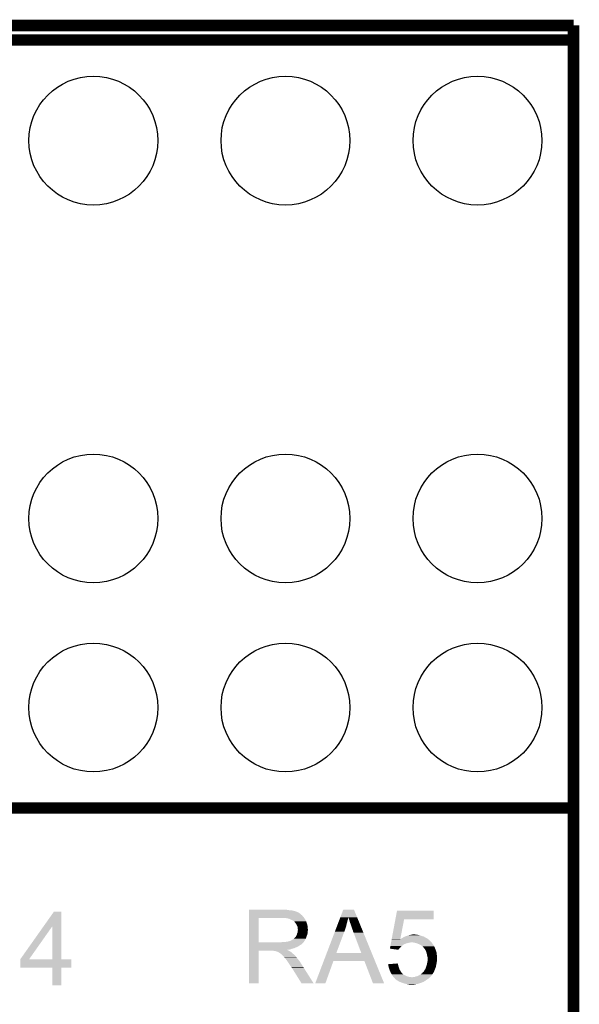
# Model space of a CAD drawing. Extents: x -1.3 to 24.2, y -3.9 to 53.4.
# Tile 24 of 24: x 16.8 to 24.2, y 40.4 to 53.4. Entities that reach past the tile are written whole.
import ezdxf

# ---------------------------------------------------------------- set-up
doc = ezdxf.new("R2010")
doc.units = 0
doc.layers.get('0').update_dxf_attribs({"linetype": 'CONTINUOUS'})
for name, color, linetype in [('BARGRAPH_2_CLICK_V100_GKO', 9, 'CONTINUOUS'), ('BARGRAPH_2_CLICK_V100_GTO', 3, 'CONTINUOUS'), ('BARGRAPH_2_CLICK_V100_GTS', 9, 'CONTINUOUS')]:
    doc.layers.add(name, color=color, linetype=linetype)

# ---------------------------------------------------------------- blocks, each defined once
blk = doc.blocks.new('ROUND_35')
blk.add_circle((0, 0), 0.852)

msp = doc.modelspace()

# ---------------------------------------------------------------- linework, layer by layer
at = {"layer": 'BARGRAPH_2_CLICK_V100_GKO', "const_width": 0.1524}
for points in [[(-1.27, 53.34), (24.13, 53.34)], [(24.13, -1.27), (24.13, 53.34)]]:
    msp.add_lwpolyline(points, dxfattribs=at)
at = {"layer": 'BARGRAPH_2_CLICK_V100_GTO', "const_width": 0.14986}
for points in [[(-1.27, 53.14696), (18.542, 53.14696)], [(18.542, 53.14696), (24.13, 53.14696)], [(24.13, 42.98696), (24.13, 49.08296), (24.13, 53.14696)], [(-0.44704, 42.98696), (24.13, 42.98696)]]:
    msp.add_lwpolyline(points, dxfattribs=at)
at = {"layer": 'BARGRAPH_2_CLICK_V100_GTO'}
for points in [[(17.121024, 41.419722), (17.259294, 41.615338), (17.358368, 41.419722), (17.35836, 41.615338)], [(17.259294, 41.615338), (17.25931, 41.61536), (17.35836, 41.615338), (17.25931, 41.61536)], [(19.837418, 41.544242), (19.83742, 41.56456), (20.55876, 41.544242), (20.540982, 41.56456)], [(19.83742, 41.63822), (19.837422, 41.64076), (20.34286, 41.63822), (20.31492, 41.64076)], [(19.83742, 41.63314), (19.83742, 41.63822), (20.373338, 41.63314), (20.34286, 41.63822)], [(19.83742, 41.6306), (19.83742, 41.63314), (20.4089, 41.6306), (20.373338, 41.63314)], [(19.83742, 41.62298), (19.83742, 41.6306), (20.439378, 41.62298), (20.4089, 41.6306)], [(19.83742, 41.6179), (19.83742, 41.62298), (20.454622, 41.6179), (20.439378, 41.62298)], [(19.83742, 41.61536), (19.83742, 41.6179), (20.467322, 41.61536), (20.454622, 41.6179)], [(19.83742, 41.615338), (19.83742, 41.61536), (20.46986, 41.615338), (20.467322, 41.61536)], [(19.83742, 41.612814), (19.83742, 41.615338), (20.469874, 41.612814), (20.46986, 41.615338)], [(19.83742, 41.60774), (19.83742, 41.612814), (20.48002, 41.60774), (20.469874, 41.612814)], [(19.83742, 41.602658), (19.83742, 41.60774), (20.492722, 41.602658), (20.48002, 41.60774)], [(19.83742, 41.5925), (19.83742, 41.602658), (20.50796, 41.5925), (20.492722, 41.602658)], [(19.83742, 41.5798), (19.83742, 41.5925), (20.5232, 41.5798), (20.50796, 41.5925)], [(19.83742, 41.56456), (19.83742, 41.5798), (20.540982, 41.56456), (20.5232, 41.5798)], [(21.045904, 41.539108), (21.08455, 41.640746), (21.268336, 41.539108), (21.226784, 41.640746)], [(21.08455, 41.640746), (21.084556, 41.64076), (21.226784, 41.640746), (21.084556, 41.64076)], [(21.774394, 41.51376), (21.795752, 41.628038), (22.280858, 41.51376), (22.28088, 41.628038)], [(21.795752, 41.628038), (21.795758, 41.62806), (22.28088, 41.628038), (21.795758, 41.62806)], [(19.837412, 41.208982), (19.837418, 41.53152), (19.96694, 41.208982), (19.966942, 41.53152)], [(19.837418, 41.53154), (19.837418, 41.544242), (20.568638, 41.53154), (20.55876, 41.544242)], [(19.837418, 41.53152), (19.837418, 41.53154), (19.966942, 41.53152), (20.27428, 41.53154)], [(20.345402, 41.52646), (20.312382, 41.53154), (20.572588, 41.52646), (20.568638, 41.53154)], [(20.364042, 41.521376), (20.345402, 41.52646), (20.57654, 41.521376), (20.572588, 41.52646)], [(20.37334, 41.51884), (20.364042, 41.521376), (20.576544, 41.51884), (20.57654, 41.521376)], [(20.373352, 41.518834), (20.37334, 41.51884), (20.576544, 41.518834), (20.576544, 41.51884)], [(20.39366, 41.50868), (20.373352, 41.518834), (20.58416, 41.50868), (20.576544, 41.518834)], [(20.41144, 41.50106), (20.39366, 41.50868), (20.587208, 41.50106), (20.58416, 41.50868)], [(20.41991, 41.49598), (20.41144, 41.50106), (20.58924, 41.49598), (20.587208, 41.50106)], [(20.42414, 41.493442), (20.41991, 41.49598), (20.590328, 41.493442), (20.58924, 41.49598)], [(20.431764, 41.48836), (20.42414, 41.493442), (20.592506, 41.48836), (20.590328, 41.493442)], [(20.434304, 41.488352), (20.431764, 41.48836), (20.59251, 41.488352), (20.592506, 41.48836)], [(20.44192, 41.4782), (20.434304, 41.488352), (20.59686, 41.4782), (20.59251, 41.488352)], [(20.44954, 41.46804), (20.44192, 41.4782), (20.600248, 41.46804), (20.59686, 41.4782)], [(20.458612, 41.45534), (20.44954, 41.46804), (20.60448, 41.45534), (20.600248, 41.46804)], [(20.46224, 41.450258), (20.458612, 41.45534), (20.606006, 41.450258), (20.60448, 41.45534)], [(20.4724, 41.429938), (20.46224, 41.450258), (20.6121, 41.429938), (20.606006, 41.450258)], [(20.48002, 41.414696), (20.4724, 41.429938), (20.613626, 41.414696), (20.6121, 41.429938)], [(21.000532, 41.41978), (21.013088, 41.4528), (21.12264, 41.41978), (21.13026, 41.4528)], [(21.013088, 41.4528), (21.02371, 41.480738), (21.13026, 41.4528), (21.13788, 41.480738)], [(21.02371, 41.480738), (21.032404, 41.503602), (21.13788, 41.480738), (21.14296, 41.503602)], [(21.032404, 41.503602), (21.036268, 41.513764), (21.14296, 41.503602), (21.14804, 41.513764)], [(21.036268, 41.513764), (21.04013, 41.523924), (21.14804, 41.513764), (21.148042, 41.523924)], [(21.04013, 41.523924), (21.042062, 41.529004), (21.148042, 41.523924), (21.15058, 41.529004)], [(21.042062, 41.529004), (21.043994, 41.534084), (21.15058, 41.529004), (21.150582, 41.534084)], [(21.043994, 41.534084), (21.045904, 41.539108), (21.150582, 41.534084), (21.1531, 41.539108)], [(21.173438, 41.47312), (21.1531, 41.539108), (21.295314, 41.47312), (21.268336, 41.539108)], [(21.18614, 41.440102), (21.173438, 41.47312), (21.308812, 41.440102), (21.295314, 41.47312)], [(21.1963, 41.40708), (21.18614, 41.440102), (21.322314, 41.40708), (21.308812, 41.440102)], [(21.725496, 41.252146), (21.77439, 41.513742), (21.839414, 41.252146), (21.889716, 41.513742)], [(21.77439, 41.513742), (21.774394, 41.51376), (21.889716, 41.513742), (22.280858, 41.51376)], [(16.812284, 40.982936), (17.121024, 41.419722), (16.929124, 40.982936), (17.236404, 41.419722)], [(17.236418, 40.9829), (17.236404, 41.419722), (17.358382, 40.9829), (17.358368, 41.419722)], [(20.46224, 41.292778), (20.467318, 41.300398), (20.602168, 41.292778), (20.604938, 41.300398)], [(20.467318, 41.300398), (20.472398, 41.313098), (20.604938, 41.300398), (20.609556, 41.313098)], [(20.472398, 41.3131), (20.47494, 41.325798), (20.609558, 41.3131), (20.612098, 41.325798)], [(20.472398, 41.313098), (20.472398, 41.3131), (20.609556, 41.313098), (20.609558, 41.3131)], [(20.47494, 41.325798), (20.480018, 41.338498), (20.612098, 41.325798), (20.61464, 41.338498)], [(20.480018, 41.338498), (20.48292, 41.358816), (20.61464, 41.338498), (20.61464, 41.358816)], [(20.481472, 41.40454), (20.48002, 41.414696), (20.61464, 41.40454), (20.613626, 41.414696)], [(20.48256, 41.396918), (20.481472, 41.40454), (20.615276, 41.396918), (20.61464, 41.40454)], [(20.482562, 41.384218), (20.48256, 41.396918), (20.616334, 41.384218), (20.615276, 41.396918)], [(20.4851, 41.376596), (20.482562, 41.384218), (20.61697, 41.376596), (20.616334, 41.384218)], [(20.48292, 41.358816), (20.483646, 41.363896), (20.61464, 41.358816), (20.617178, 41.363896)], [(20.483646, 41.363896), (20.4851, 41.37406), (20.617178, 41.363896), (20.617178, 41.37406)], [(20.4851, 41.374062), (20.4851, 41.376596), (20.61718, 41.374062), (20.61697, 41.376596)], [(20.4851, 41.37406), (20.4851, 41.374062), (20.617178, 41.37406), (20.61718, 41.374062)], [(20.866302, 41.06675), (20.974456, 41.3512), (20.99311, 41.06675), (21.09978, 41.3512)], [(20.974456, 41.3512), (20.987978, 41.38676), (21.09978, 41.3512), (21.11248, 41.38676)], [(20.987978, 41.38676), (21.000532, 41.41978), (21.11248, 41.38676), (21.12264, 41.41978)], [(21.20138, 41.39184), (21.1963, 41.40708), (21.328544, 41.39184), (21.322314, 41.40708)], [(21.21154, 41.366438), (21.20138, 41.39184), (21.338928, 41.366438), (21.328544, 41.39184)], [(21.21408, 41.356282), (21.21154, 41.366438), (21.34308, 41.356282), (21.338928, 41.366438)], [(21.21916, 41.34104), (21.21408, 41.356282), (21.349312, 41.34104), (21.34308, 41.356282)], [(21.2217, 41.33596), (21.21916, 41.34104), (21.351388, 41.33596), (21.349312, 41.34104)], [(21.32327, 41.06672), (21.2217, 41.33596), (21.46146, 41.06672), (21.351388, 41.33596)], [(21.92274, 41.29278), (21.945604, 41.3004), (22.122766, 41.29278), (22.098, 41.3004)], [(21.945604, 41.3004), (21.95322, 41.302938), (22.098, 41.3004), (22.090386, 41.302938)], [(21.95322, 41.302938), (21.964222, 41.305478), (22.090386, 41.302938), (22.082762, 41.305478)], [(21.964222, 41.305478), (21.975236, 41.30802), (22.082762, 41.305478), (22.06752, 41.30802)], [(21.975236, 41.30802), (21.98624, 41.31056), (22.06752, 41.30802), (22.054822, 41.31056)], [(21.98624, 41.31056), (22.004022, 41.3131), (22.044662, 41.31056), (22.034502, 41.3131)], [(19.83741, 41.19626), (19.837412, 41.198794), (20.548578, 41.19626), (20.5486, 41.198794)], [(19.83741, 41.196254), (19.83741, 41.19626), (20.546054, 41.196254), (20.548578, 41.19626)], [(19.83741, 41.181018), (19.83741, 41.196254), (20.530816, 41.181018), (20.546054, 41.196254)], [(19.83741, 41.175938), (19.83741, 41.181018), (20.52066, 41.175938), (20.530816, 41.181018)], [(19.83741, 41.168318), (19.83741, 41.175938), (20.510498, 41.168318), (20.52066, 41.175938)], [(19.83741, 41.15308), (19.83741, 41.168318), (20.4851, 41.15308), (20.510498, 41.168318)], [(19.837412, 41.20896), (19.837412, 41.208982), (20.256498, 41.20896), (19.96694, 41.208982)], [(19.837412, 41.198794), (19.837412, 41.20896), (20.5486, 41.198794), (20.55876, 41.20896)], [(20.256498, 41.20896), (20.274264, 41.211498), (20.55876, 41.20896), (20.561298, 41.211498)], [(20.274264, 41.211498), (20.27428, 41.2115), (20.561298, 41.211498), (20.561298, 41.2115)], [(20.294598, 41.2115), (20.340318, 41.21658), (20.561298, 41.2115), (20.564686, 41.21658)], [(20.340318, 41.21658), (20.380958, 41.22674), (20.564686, 41.21658), (20.571462, 41.22674)], [(20.383496, 41.22674), (20.391116, 41.231818), (20.571462, 41.22674), (20.574424, 41.231818)], [(20.391116, 41.231818), (20.398738, 41.23436), (20.574424, 41.231818), (20.575906, 41.23436)], [(20.398738, 41.23436), (20.408898, 41.239438), (20.575906, 41.23436), (20.578868, 41.239438)], [(20.408898, 41.239438), (20.431122, 41.257218), (20.578868, 41.239438), (20.58924, 41.257218)], [(20.431122, 41.257218), (20.434298, 41.259758), (20.58924, 41.257218), (20.590162, 41.259758)], [(20.434298, 41.259758), (20.447, 41.27246), (20.590162, 41.259758), (20.59478, 41.27246)], [(20.447, 41.27246), (20.457158, 41.285158), (20.59478, 41.27246), (20.599398, 41.285158)], [(20.457158, 41.285158), (20.459698, 41.2877), (20.599398, 41.285158), (20.600322, 41.2877)], [(20.459698, 41.2877), (20.46224, 41.292778), (20.600322, 41.2877), (20.602168, 41.292778)], [(21.708406, 41.1607), (21.711254, 41.175938), (21.85924, 41.1607), (21.87956, 41.175938)], [(21.711254, 41.175938), (21.711728, 41.178474), (21.87956, 41.175938), (21.884626, 41.178474)], [(21.711728, 41.178474), (21.7122, 41.181004), (21.884626, 41.178474), (21.88464, 41.181004)], [(21.7122, 41.181004), (21.713628, 41.18864), (21.88464, 41.181004), (21.90496, 41.18864)], [(21.713628, 41.18864), (21.715052, 41.196258), (21.90496, 41.18864), (21.922738, 41.196258)], [(21.715052, 41.196258), (21.715526, 41.1988), (21.922738, 41.196258), (21.93798, 41.1988)], [(21.715526, 41.1988), (21.716476, 41.20388), (21.93798, 41.1988), (21.955758, 41.20388)], [(21.716476, 41.20388), (21.71695, 41.20642), (21.955758, 41.20388), (21.970998, 41.20642)], [(21.71695, 41.20642), (21.717424, 41.208956), (22.254212, 41.20642), (22.252942, 41.208956)], [(21.717424, 41.208956), (21.723122, 41.239438), (22.252942, 41.208956), (22.222462, 41.239438)], [(21.723122, 41.239438), (21.725062, 41.249824), (22.222462, 41.239438), (22.207922, 41.249824)], [(21.725062, 41.249824), (21.725492, 41.252118), (21.83896, 41.249824), (21.83892, 41.252118)], [(21.725492, 41.252118), (21.725496, 41.252146), (21.840312, 41.252118), (21.841466, 41.252146)], [(21.839406, 41.252096), (21.83892, 41.252118), (21.839406, 41.252096), (21.840312, 41.252118)], [(21.83896, 41.249824), (21.839406, 41.252096), (22.207922, 41.249824), (22.20474, 41.252096)], [(21.839406, 41.252096), (21.839414, 41.252146), (22.20474, 41.252096), (22.20467, 41.252146)], [(21.841466, 41.252146), (21.846544, 41.25722), (22.20467, 41.252146), (22.197566, 41.25722)], [(21.846544, 41.25722), (21.854164, 41.259762), (22.197566, 41.25722), (22.194008, 41.259762)], [(21.854164, 41.259762), (21.861778, 41.264838), (22.194008, 41.259762), (22.1869, 41.264838)], [(21.861778, 41.264838), (21.861782, 41.26484), (22.1869, 41.264838), (22.186898, 41.26484)], [(21.861782, 41.26484), (21.87194, 41.26992), (22.186898, 41.26484), (22.17674, 41.26992)], [(21.87194, 41.26992), (21.881084, 41.275), (22.17674, 41.26992), (22.16658, 41.275)], [(21.881084, 41.275), (21.894802, 41.28262), (22.16658, 41.275), (22.153248, 41.28262)], [(21.894802, 41.28262), (21.901786, 41.28516), (22.153248, 41.28262), (22.148802, 41.28516)], [(21.901786, 41.28516), (21.915754, 41.29024), (22.148802, 41.28516), (22.13102, 41.29024)], [(21.915754, 41.29024), (21.92274, 41.29278), (22.13102, 41.29024), (22.122766, 41.29278)], [(22.02434, 41.20388), (22.009098, 41.20642), (22.255482, 41.20388), (22.254212, 41.20642)], [(22.04466, 41.1988), (22.02434, 41.20388), (22.258022, 41.1988), (22.255482, 41.20388)], [(22.054818, 41.19626), (22.04466, 41.1988), (22.259928, 41.19626), (22.258022, 41.1988)], [(22.07387, 41.18864), (22.054818, 41.19626), (22.26564, 41.18864), (22.259928, 41.19626)], [(22.08022, 41.1861), (22.07387, 41.18864), (22.267674, 41.1861), (22.26564, 41.18864)], [(22.103078, 41.17594), (22.08022, 41.1861), (22.275802, 41.17594), (22.267674, 41.1861)], [(22.103082, 41.175938), (22.103078, 41.17594), (22.275802, 41.175938), (22.275802, 41.17594)], [(22.120858, 41.165782), (22.103082, 41.175938), (22.28088, 41.165782), (22.275802, 41.175938)], [(19.8374, 40.665422), (19.837408, 41.097178), (19.966918, 40.665422), (19.96694, 41.097178)], [(19.837408, 41.107358), (19.83741, 41.109866), (20.345404, 41.107358), (20.342892, 41.109866)], [(19.837408, 41.104818), (19.837408, 41.107358), (20.350482, 41.104818), (20.345404, 41.107358)], [(19.837408, 41.09974), (19.837408, 41.104818), (20.3581, 41.09974), (20.350482, 41.104818)], [(19.837408, 41.0972), (19.837408, 41.09974), (20.364452, 41.0972), (20.3581, 41.09974)], [(19.837408, 41.097178), (19.837408, 41.0972), (19.96694, 41.097178), (20.159978, 41.0972)], [(19.83741, 41.14546), (19.83741, 41.15308), (20.46986, 41.14546), (20.4851, 41.15308)], [(19.83741, 41.13022), (19.83741, 41.14546), (20.434298, 41.13022), (20.46986, 41.14546)], [(19.83741, 41.125138), (19.83741, 41.13022), (20.411438, 41.125138), (20.434298, 41.13022)], [(19.83741, 41.11752), (19.83741, 41.125138), (20.391118, 41.11752), (20.411438, 41.125138)], [(19.83741, 41.11244), (19.83741, 41.11752), (20.368258, 41.11244), (20.391118, 41.11752)], [(19.83741, 41.109866), (19.83741, 41.11244), (20.342892, 41.109866), (20.368258, 41.11244)], [(20.170138, 41.09466), (20.159978, 41.0972), (20.370802, 41.09466), (20.364452, 41.0972)], [(20.185374, 41.092126), (20.182834, 41.09466), (20.375026, 41.092126), (20.370802, 41.09466)], [(20.187916, 41.09212), (20.185374, 41.092126), (20.375036, 41.09212), (20.375026, 41.092126)], [(20.218398, 41.08196), (20.187916, 41.09212), (20.391968, 41.08196), (20.375036, 41.09212)], [(20.223478, 41.07942), (20.218398, 41.08196), (20.3962, 41.07942), (20.391968, 41.08196)], [(20.228558, 41.07688), (20.223478, 41.07942), (20.399376, 41.07688), (20.3962, 41.07942)], [(20.236178, 41.071802), (20.228558, 41.07688), (20.405724, 41.071802), (20.399376, 41.07688)], [(20.241256, 41.069262), (20.236178, 41.071802), (20.408898, 41.069262), (20.405724, 41.071802)], [(20.243794, 41.06926), (20.241256, 41.069262), (20.4089, 41.06926), (20.408898, 41.069262)], [(20.24634, 41.066722), (20.243794, 41.06926), (20.411438, 41.066722), (20.4089, 41.06926)], [(20.2565, 41.0591), (20.24634, 41.066722), (20.41906, 41.0591), (20.411438, 41.066722)], [(20.259676, 41.05656), (20.2565, 41.0591), (20.4216, 41.05656), (20.41906, 41.0591)], [(20.266028, 41.051478), (20.259676, 41.05656), (20.429222, 41.051478), (20.4216, 41.05656)], [(20.269198, 41.048942), (20.266028, 41.051478), (20.431758, 41.048942), (20.429222, 41.051478)], [(20.292062, 41.026078), (20.269198, 41.048942), (20.45462, 41.026078), (20.431758, 41.048942)], [(20.826694, 40.96258), (20.86629, 41.06672), (21.504034, 40.96258), (21.46146, 41.06672)], [(20.86629, 41.06672), (20.866302, 41.06675), (21.32327, 41.06672), (20.99311, 41.06675)], [(21.701764, 41.125162), (21.704132, 41.13784), (21.823702, 41.125162), (21.83638, 41.13784)], [(21.701926, 41.12514), (21.701764, 41.125162), (21.82368, 41.12514), (21.823702, 41.125162)], [(21.813508, 41.109902), (21.701926, 41.12514), (21.813508, 41.109902), (21.82368, 41.12514)], [(21.704132, 41.13784), (21.706506, 41.150538), (21.83638, 41.13784), (21.846538, 41.150538)], [(21.706506, 41.150538), (21.708406, 41.1607), (21.846538, 41.150538), (21.85924, 41.1607)], [(22.133558, 41.155622), (22.120858, 41.165782), (22.28596, 41.155622), (22.28088, 41.165782)], [(22.138636, 41.148008), (22.133558, 41.155622), (22.289768, 41.148008), (22.28596, 41.155622)], [(22.141158, 41.148), (22.138636, 41.148008), (22.289772, 41.148), (22.289768, 41.148008)], [(22.14118, 41.145466), (22.141158, 41.148), (22.291038, 41.145466), (22.289772, 41.148)], [(22.15473, 41.13022), (22.14118, 41.145466), (22.29866, 41.13022), (22.291038, 41.145466)], [(22.161498, 41.122602), (22.15473, 41.13022), (22.301518, 41.122602), (22.29866, 41.13022)], [(22.17674, 41.097202), (22.161498, 41.122602), (22.311042, 41.097202), (22.301518, 41.122602)], [(22.179512, 41.089578), (22.17674, 41.097202), (22.3139, 41.089578), (22.311042, 41.097202)], [(22.186898, 41.06926), (22.179512, 41.089578), (22.31898, 41.06926), (22.3139, 41.089578)], [(22.1869, 41.069258), (22.186898, 41.06926), (22.31898, 41.069258), (22.31898, 41.06926)], [(22.19198, 41.04386), (22.1869, 41.069258), (22.32152, 41.04386), (22.31898, 41.069258)], [(22.19706, 41.021), (22.19198, 41.04386), (22.3266, 41.021), (22.32152, 41.04386)], [(16.81226, 40.873702), (16.812262, 40.982878), (17.490418, 40.873702), (17.49044, 40.982878)], [(16.812262, 40.9829), (16.812264, 40.982906), (17.236418, 40.9829), (17.185204, 40.982906)], [(16.812262, 40.982878), (16.812262, 40.9829), (17.49044, 40.982878), (17.358382, 40.9829)], [(16.812264, 40.982906), (16.812284, 40.982936), (17.185204, 40.982906), (16.929124, 40.982936)], [(20.299678, 41.01846), (20.292062, 41.026078), (20.460336, 41.01846), (20.45462, 41.026078)], [(20.307298, 41.0083), (20.299678, 41.01846), (20.467956, 41.0083), (20.460336, 41.01846)], [(20.30857, 41.00576), (20.307298, 41.0083), (20.46986, 41.00576), (20.467956, 41.0083)], [(20.309834, 41.003234), (20.30857, 41.00576), (20.471826, 41.003234), (20.46986, 41.00576)], [(20.31237, 41.00322), (20.309834, 41.003234), (20.471836, 41.00322), (20.471826, 41.003234)], [(20.327616, 40.9829), (20.31237, 41.00322), (20.48764, 40.9829), (20.471836, 41.00322)], [(20.34286, 40.96258), (20.327616, 40.9829), (20.503896, 40.96258), (20.48764, 40.9829)], [(20.346248, 40.957498), (20.34286, 40.96258), (20.50796, 40.957498), (20.503896, 40.96258)], [(20.364874, 40.92956), (20.346248, 40.957498), (20.52574, 40.92956), (20.50796, 40.957498)], [(20.37334, 40.91686), (20.364874, 40.92956), (20.533798, 40.91686), (20.52574, 40.92956)], [(20.38604, 40.899082), (20.37334, 40.91686), (20.545078, 40.899082), (20.533798, 40.91686)], [(20.71371, 40.66543), (20.826688, 40.962564), (20.848314, 40.66543), (20.954996, 40.962564)], [(20.826688, 40.962564), (20.826694, 40.96258), (20.954996, 40.962564), (21.363924, 40.96258)], [(21.478236, 40.665414), (21.363924, 40.96258), (21.625524, 40.665414), (21.504034, 40.96258)], [(21.678902, 40.919378), (21.710906, 40.921938), (21.806756, 40.919378), (21.805902, 40.921938)], [(21.68144, 40.89908), (21.678902, 40.919378), (21.813518, 40.89908), (21.806756, 40.919378)], [(21.710906, 40.921938), (21.8059, 40.929536), (21.805902, 40.921938), (21.8059, 40.929536)], [(22.179278, 40.881298), (22.18944, 40.911782), (22.308818, 40.881298), (22.31535, 40.911782)], [(22.18944, 40.911782), (22.190528, 40.91686), (22.31535, 40.911782), (22.31644, 40.91686)], [(22.190528, 40.91686), (22.193794, 40.9321), (22.31644, 40.91686), (22.31898, 40.9321)], [(22.193794, 40.9321), (22.19706, 40.94734), (22.31898, 40.9321), (22.321156, 40.94734)], [(22.197062, 41.020998), (22.19706, 41.021), (22.3266, 41.020998), (22.3266, 41.021)], [(22.19706, 40.94734), (22.197422, 40.94988), (22.321156, 40.94734), (22.32152, 40.94988)], [(22.1996, 41.010842), (22.197062, 41.020998), (22.3266, 41.010842), (22.3266, 41.020998)], [(22.197422, 40.94988), (22.199236, 40.96258), (22.32152, 40.94988), (22.32406, 40.96258)], [(22.199236, 40.96258), (22.1996, 40.965122), (22.32406, 40.96258), (22.324694, 40.965122)], [(22.1996, 40.972738), (22.1996, 41.010842), (22.3266, 40.972738), (22.3266, 41.010842)], [(22.1996, 40.965122), (22.1996, 40.972738), (22.324694, 40.965122), (22.3266, 40.972738)], [(17.236418, 40.87368), (16.81226, 40.873702), (17.490418, 40.87368), (17.490418, 40.873702)], [(17.23642, 40.873658), (17.236418, 40.87368), (17.35836, 40.873658), (17.490418, 40.87368)], [(17.23644, 40.640022), (17.23642, 40.873658), (17.358338, 40.640022), (17.35836, 40.873658)], [(20.3962, 40.881298), (20.38604, 40.899082), (20.556362, 40.881298), (20.545078, 40.899082)], [(20.398738, 40.876226), (20.3962, 40.881298), (20.55958, 40.876226), (20.556362, 40.881298)], [(20.403814, 40.873682), (20.398738, 40.876226), (20.561194, 40.873682), (20.55958, 40.876226)], [(20.406362, 40.8686), (20.403814, 40.873682), (20.564418, 40.8686), (20.561194, 40.873682)], [(20.533358, 40.66541), (20.406362, 40.8686), (20.693334, 40.66541), (20.564418, 40.8686)], [(21.685956, 40.878762), (21.68144, 40.89908), (21.8186, 40.878762), (21.813518, 40.89908)], [(21.68652, 40.876222), (21.685956, 40.878762), (21.819448, 40.876222), (21.8186, 40.878762)], [(21.693296, 40.855898), (21.68652, 40.876222), (21.82622, 40.855898), (21.819448, 40.876222)], [(21.69922, 40.83812), (21.693296, 40.855898), (21.836098, 40.83812), (21.82622, 40.855898)], [(21.701398, 40.83304), (21.69922, 40.83812), (21.83892, 40.83304), (21.836098, 40.83812)], [(21.710108, 40.812718), (21.701398, 40.83304), (21.85162, 40.812718), (21.83892, 40.83304)], [(21.71446, 40.80256), (21.710108, 40.812718), (21.86051, 40.80256), (21.85162, 40.812718)], [(21.721236, 40.7924), (21.71446, 40.80256), (21.869398, 40.7924), (21.86051, 40.80256)], [(21.724622, 40.78732), (21.721236, 40.7924), (21.87448, 40.78732), (21.869398, 40.7924)], [(21.726148, 40.784778), (21.724622, 40.78732), (21.877022, 40.784778), (21.87448, 40.78732)], [(21.730718, 40.77716), (21.726148, 40.784778), (21.88972, 40.77716), (21.877022, 40.784778)], [(21.739858, 40.761922), (21.730718, 40.77716), (21.920198, 40.761922), (21.88972, 40.77716)], [(22.09038, 40.77462), (22.107316, 40.784782), (22.25584, 40.77462), (22.2631, 40.784782)], [(22.107316, 40.784782), (22.11578, 40.78986), (22.2631, 40.784782), (22.266274, 40.78986)], [(22.11578, 40.78986), (22.128482, 40.800022), (22.266274, 40.78986), (22.272624, 40.800022)], [(22.128482, 40.800022), (22.132546, 40.8051), (22.272624, 40.800022), (22.2758, 40.8051)], [(22.132546, 40.8051), (22.138648, 40.81272), (22.2758, 40.8051), (22.280154, 40.81272)], [(22.138648, 40.81272), (22.14118, 40.812742), (22.280154, 40.81272), (22.280166, 40.812742)], [(22.14118, 40.812742), (22.141194, 40.815266), (22.280166, 40.812742), (22.281608, 40.815266)], [(22.141194, 40.815266), (22.146262, 40.817806), (22.281608, 40.815266), (22.28306, 40.817806)], [(22.146262, 40.817806), (22.148798, 40.822878), (22.28306, 40.817806), (22.28596, 40.822878)], [(22.148798, 40.822878), (22.148802, 40.822882), (22.28596, 40.822878), (22.28596, 40.822882)], [(22.148802, 40.822882), (22.15896, 40.83812), (22.28596, 40.822882), (22.291674, 40.83812)], [(22.15896, 40.83812), (22.162134, 40.8432), (22.291674, 40.83812), (22.29358, 40.8432)], [(22.162134, 40.8432), (22.17166, 40.85844), (22.29358, 40.8432), (22.299674, 40.85844)], [(22.17166, 40.85844), (22.179278, 40.881298), (22.299674, 40.85844), (22.308818, 40.881298)], [(19.966918, 40.6654), (19.8374, 40.665422), (19.966918, 40.6654), (19.966918, 40.665422)], [(20.69334, 40.6654), (20.693334, 40.66541), (20.69334, 40.6654), (20.533358, 40.66541)], [(20.848304, 40.6654), (20.71371, 40.66543), (20.848304, 40.6654), (20.848314, 40.66543)], [(21.625528, 40.6654), (21.625524, 40.665414), (21.625528, 40.6654), (21.478236, 40.665414)], [(21.73986, 40.76192), (21.739858, 40.761922), (21.920202, 40.76192), (21.920198, 40.761922)], [(21.745578, 40.7543), (21.73986, 40.76192), (21.943062, 40.7543), (21.920202, 40.76192)], [(21.74748, 40.751762), (21.745578, 40.7543), (21.954484, 40.751762), (21.943062, 40.7543)], [(21.750022, 40.74922), (21.74748, 40.751762), (21.965922, 40.74922), (21.954484, 40.751762)], [(21.752562, 40.74668), (21.750022, 40.74922), (21.993858, 40.74668), (21.965922, 40.74922)], [(21.767796, 40.731442), (21.752562, 40.74668), (22.214842, 40.731442), (22.23008, 40.74668)], [(21.768646, 40.7289), (21.767796, 40.731442), (22.2123, 40.7289), (22.214842, 40.731442)], [(21.770336, 40.723836), (21.768646, 40.7289), (22.204704, 40.723836), (22.2123, 40.7289)], [(21.772874, 40.72382), (21.770336, 40.723836), (22.20468, 40.72382), (22.204704, 40.723836)], [(21.775422, 40.721278), (21.772874, 40.72382), (22.200866, 40.721278), (22.20468, 40.72382)], [(21.790662, 40.70858), (21.775422, 40.721278), (22.18182, 40.70858), (22.200866, 40.721278)], [(21.812888, 40.695878), (21.790662, 40.70858), (22.16404, 40.695878), (22.18182, 40.70858)], [(21.826218, 40.68826), (21.812888, 40.695878), (22.150704, 40.68826), (22.16404, 40.695878)], [(21.832146, 40.68572), (21.826218, 40.68826), (22.146258, 40.68572), (22.150704, 40.68826)], [(21.844002, 40.68064), (21.832146, 40.68572), (22.134828, 40.68064), (22.146258, 40.68572)], [(21.858226, 40.67556), (21.844002, 40.68064), (22.1234, 40.67556), (22.134828, 40.68064)], [(21.87956, 40.66794), (21.858226, 40.67556), (22.10054, 40.66794), (22.1234, 40.67556)], [(21.90623, 40.66032), (21.87956, 40.66794), (22.07768, 40.66032), (22.10054, 40.66794)], [(21.915118, 40.65778), (21.90623, 40.66032), (22.06371, 40.65778), (22.07768, 40.66032)], [(21.9456, 40.6527), (21.915118, 40.65778), (22.03577, 40.6527), (22.06371, 40.65778)], [(21.958298, 40.65016), (21.9456, 40.6527), (22.021802, 40.65016), (22.03577, 40.6527)], [(21.981158, 40.64762), (21.970998, 40.65016), (21.993862, 40.64762), (22.021802, 40.65016)], [(21.993858, 40.74668), (22.001484, 40.746682), (22.23008, 40.74668), (22.230082, 40.746682)], [(22.001484, 40.746682), (22.006564, 40.74922), (22.230082, 40.746682), (22.23262, 40.74922)], [(22.006564, 40.74922), (22.024344, 40.749222), (22.23262, 40.74922), (22.232622, 40.749222)], [(22.024344, 40.749222), (22.044662, 40.75684), (22.232622, 40.749222), (22.24024, 40.75684)], [(22.044662, 40.75684), (22.067522, 40.76192), (22.24024, 40.75684), (22.24532, 40.76192)], [(22.067522, 40.76192), (22.07666, 40.766998), (22.24532, 40.76192), (22.250398, 40.766998)], [(22.07666, 40.766998), (22.09038, 40.77462), (22.250398, 40.766998), (22.25584, 40.77462)], [(17.358338, 40.64), (17.23644, 40.640022), (17.358338, 40.64), (17.358338, 40.640022)]]:
    msp.add_solid(points, dxfattribs=at)

# ---------------------------------------------------------------- block references
at = {"layer": 'BARGRAPH_2_CLICK_V100_GTS'}
for p in [(17.78, 51.816), (20.32, 51.816), (22.86, 51.816), (17.78, 46.81728), (20.32, 46.81728), (22.86, 46.81728), (17.78, 44.31538), (20.32, 44.31538), (22.86, 44.31538)]:
    msp.add_blockref('ROUND_35', p, dxfattribs=at)

doc.saveas('drawing.dxf')
